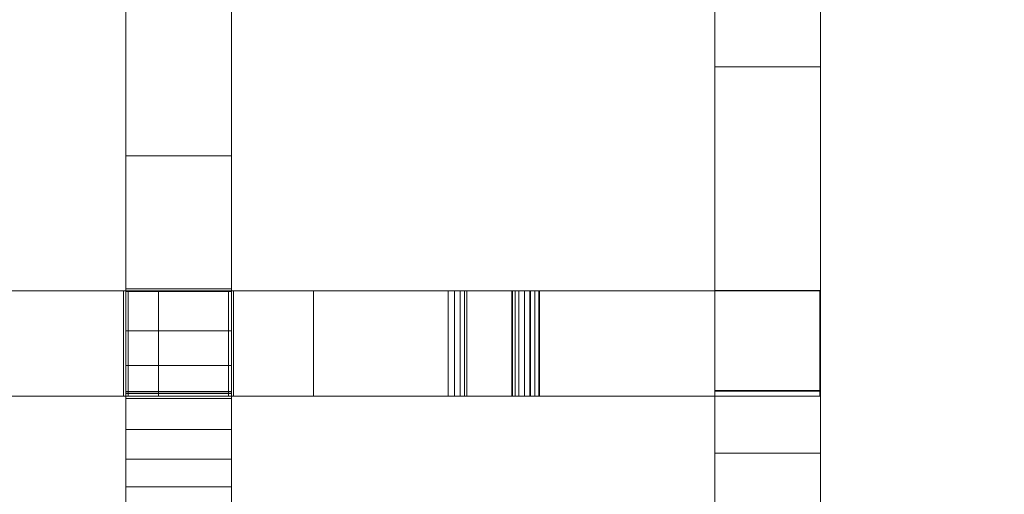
# Model space of a CAD drawing. Header units: millimetres. Extents: x -211 to 218, y -248 to 286.
# Tile 57 of 214: x 162 to 218, y -149 to -122. Entities that reach past the tile are written whole.
import ezdxf

# ---------------------------------------------------------------- set-up
doc = ezdxf.new("R2010")
doc.units = ezdxf.units.MM
doc.header["$LTSCALE"] = 25.4
doc.layers.add('None', color=7, linetype='Continuous', lineweight=9)

msp = doc.modelspace()

# ---------------------------------------------------------------- linework, layer by layer
at = {"layer": 'None', "color": 7, "linetype": 'Continuous', "lineweight": 9}
for points, invisible_edges in [([(174.176, 69.979, 16.909), (174.176, -172.261, 11.813), (174.176, -142.908, 9.221), (174.176, -137.208, 9.236)], 11), ([(174.176, -137.208, 9.236), (174.176, -107.85, 6.623), (174.176, -102.15, 6.638), (174.176, 69.979, 16.909)], 13), ([(174.176, -177.961, 11.798), (174.176, -172.261, 11.813), (174.176, 69.979, 16.909), (174.176, 63.575, 16.87)], 10), ([(174.176, -177.961, 11.798), (174.176, 63.575, 16.87), (174.176, 58.046, 16.994)], 9), ([(174.176, -177.961, 11.798), (174.176, 58.046, 16.994), (174.176, 51.231, 17.159)], 9), ([(174.176, -177.961, 11.798), (174.176, 51.231, 17.159), (174.176, 45.362, 17.298), (174.176, 40.2, 17.414)], 9), ([(174.176, 40.2, 17.414), (174.176, 35.744, 17.509), (174.176, -177.961, 11.798)], 10), ([(174.176, 35.744, 17.509), (174.176, 31.995, 17.58), (174.176, -177.961, 11.798)], 10), ([(174.176, 31.995, 17.58), (174.176, 25.615, 17.716), (174.176, -177.961, 11.798)], 10), ([(174.176, -177.961, 11.798), (174.176, 25.615, 17.716), (174.176, 17.794, 17.923)], 9), ([(174.176, 17.794, 17.923), (174.176, 8.535, 18.198), (174.176, -177.961, 11.798)], 10), ([(174.176, -177.961, 11.798), (174.176, 8.535, 18.198), (174.176, -2.166, 18.546)], 9), ([(174.176, -2.166, 18.546), (174.176, -14.306, 18.961), (174.176, -177.961, 11.798)], 10), ([(174.176, -177.961, 11.798), (174.176, -14.306, 18.961), (174.176, -27.885, 19.446)], 9), ([(174.176, -177.961, 11.798), (174.176, -27.885, 19.446), (174.176, -42.906, 20.003)], 9), ([(174.176, -177.961, 11.798), (174.176, -42.906, 20.003), (174.176, -59.364, 20.629)], 9), ([(174.176, -177.961, 11.798), (174.176, -59.364, 20.629), (174.176, -76.239, 21.277)], 9), ([(174.176, -177.961, 11.798), (174.176, -76.239, 21.277), (174.176, -91.572, 21.863), (174.176, -105.361, 22.384)], 9), ([(168.176, -107.85, 6.623), (168.176, -129.492, 23.284), (168.176, -117.608, 22.844), (168.176, -105.361, 22.384)], 9), ([(174.176, -177.961, 11.798), (174.176, -105.361, 22.384), (174.176, -117.608, 22.844)], 9), ([(168.176, -107.952, -3.826), (168.176, -116.965, -3.152), (168.176, -129.492, 23.284), (168.176, -107.85, 6.623)], 14), ([(174.176, -137.05, -1.68), (174.176, -116.965, -3.152), (174.176, -107.85, 6.623), (174.176, -137.208, 9.236)], 14), ([(201.613, -113.327, 18.087), (201.613, -121.126, 13.027), (201.613, -123.782, 17.121), (201.613, -115.983, 22.181)], 15), ([(207.613, -115.983, 22.181), (207.613, -123.782, 17.121), (207.613, -121.126, 13.027), (207.613, -113.327, 18.087)], 15), ([(201.613, -124.436, 26.432), (201.613, -118.735, 26.422), (201.613, -115.983, 22.181), (201.613, -123.782, 17.121)], 14), ([(207.613, -123.782, 17.121), (207.613, -115.983, 22.181), (207.613, -118.735, 26.422), (207.613, -124.436, 26.432)], 11), ([(201.613, -126.806, 2.526), (201.613, -118.014, 8.23), (201.613, -116.43, 5.789), (201.613, -121.728, 2.352)], 7), ([(207.613, -121.728, 2.352), (207.613, -116.43, 5.789), (207.613, -118.014, 8.23), (207.613, -126.806, 2.526)], 7), ([(168.176, -137.208, 9.236), (168.176, -129.492, 23.284), (168.176, -116.965, -3.152), (168.176, -137.05, -1.68)], 11), ([(174.176, -117.608, 22.844), (174.176, -129.492, 23.284), (174.176, -139.44, 23.645), (174.176, -177.961, 11.798)], 12), ([(201.613, -136.784, 2.869), (201.613, -121.126, 13.027), (201.613, -118.014, 8.23), (201.613, -126.806, 2.526)], 7), ([(207.613, -126.806, 2.526), (207.613, -118.014, 8.23), (207.613, -121.126, 13.027), (207.613, -136.784, 2.869)], 7), ([(201.613, -118.735, 26.422), (201.613, -124.436, 26.432), (207.613, -124.436, 26.432), (207.613, -118.735, 26.422)], 8), ([(201.613, -140.486, 6.284), (201.613, -123.782, 17.121), (201.613, -121.126, 13.027), (201.613, -136.784, 2.869)], 15), ([(207.613, -136.784, 2.869), (207.613, -121.126, 13.027), (207.613, -123.782, 17.121), (207.613, -140.486, 6.284)], 15), ([(207.613, -121.728, 2.352), (207.613, -126.806, 2.526), (201.613, -126.806, 2.526), (201.613, -121.728, 2.352)], 10), ([(201.613, -123.782, 17.121), (201.613, -129.828, 26.439), (201.613, -124.436, 26.432)], 9), ([(201.613, -123.782, 17.121), (201.613, -129.343, 14.552), (201.613, -129.213, 14.875)], 9), ([(201.613, -129.213, 14.875), (201.613, -129.14, 15.216), (201.613, -123.782, 17.121)], 10), ([(201.613, -123.782, 17.121), (201.613, -129.762, 13.997), (201.613, -129.528, 14.256)], 9), ([(201.613, -130.037, 13.783), (201.613, -123.782, 17.121), (201.613, -140.486, 6.284)], 11), ([(201.613, -123.782, 17.121), (201.613, -129.447, 16.549), (201.613, -129.662, 16.824)], 9), ([(201.613, -129.14, 15.216), (201.613, -129.128, 15.564), (201.613, -123.782, 17.121)], 10), ([(201.613, -130.037, 13.783), (201.613, -129.762, 13.997), (201.613, -123.782, 17.121)], 10), ([(201.613, -129.662, 16.824), (201.613, -129.921, 17.057), (201.613, -129.828, 26.439), (201.613, -123.782, 17.121)], 14), ([(201.613, -123.782, 17.121), (201.613, -129.176, 15.91), (201.613, -129.284, 16.241)], 9), ([(201.613, -129.528, 14.256), (201.613, -129.343, 14.552), (201.613, -123.782, 17.121)], 10), ([(201.613, -129.128, 15.564), (201.613, -129.176, 15.91), (201.613, -123.782, 17.121)], 10), ([(201.613, -129.284, 16.241), (201.613, -129.447, 16.549), (201.613, -123.782, 17.121)], 10), ([(207.613, -140.486, 6.284), (207.613, -123.782, 17.121), (207.613, -130.037, 13.783)], 11), ([(207.613, -123.782, 17.121), (207.613, -129.14, 15.216), (207.613, -129.213, 14.875)], 9), ([(207.613, -123.782, 17.121), (207.613, -129.762, 13.997), (207.613, -130.037, 13.783)], 9), ([(207.613, -123.782, 17.121), (207.613, -129.343, 14.552), (207.613, -129.528, 14.256)], 9), ([(207.613, -123.782, 17.121), (207.613, -129.128, 15.564), (207.613, -129.14, 15.216)], 9), ([(207.613, -129.528, 14.256), (207.613, -129.762, 13.997), (207.613, -123.782, 17.121)], 10), ([(207.613, -123.782, 17.121), (207.613, -129.176, 15.91), (207.613, -129.128, 15.564)], 9), ([(207.613, -123.782, 17.121), (207.613, -129.828, 26.439), (207.613, -129.921, 17.057), (207.613, -129.662, 16.824)], 11), ([(207.613, -129.213, 14.875), (207.613, -129.343, 14.552), (207.613, -123.782, 17.121)], 10), ([(207.613, -123.782, 17.121), (207.613, -129.447, 16.549), (207.613, -129.284, 16.241)], 9), ([(207.613, -129.284, 16.241), (207.613, -129.176, 15.91), (207.613, -123.782, 17.121)], 10), ([(207.613, -129.662, 16.824), (207.613, -129.447, 16.549), (207.613, -123.782, 17.121)], 10), ([(207.613, -124.436, 26.432), (207.613, -129.828, 26.439), (207.613, -123.782, 17.121)], 10), ([(207.613, -129.828, 26.439), (207.613, -124.436, 26.432), (201.613, -124.436, 26.432), (201.613, -129.828, 26.439)], 8), ([(207.613, -126.806, 2.526), (207.613, -136.784, 2.869), (201.613, -136.784, 2.869), (201.613, -126.806, 2.526)], 10), ([(107.238, -129.214, -17.345), (109.684, -128.913, -14.818), (204.337, -210.956, -421.986)], 11), ([(204.392, -210.968, -421.971), (204.337, -210.956, -421.986), (109.684, -128.913, -14.818), (109.823, -128.944, -14.78)], 10), ([(109.823, -128.944, -14.78), (112.476, -129.536, -14.044), (207.128, -211.579, -421.212), (204.392, -210.968, -421.971)], 10), ([(107.238, -132.129, -30.272), (107.238, -129.214, -17.345), (201.458, -210.835, -422.68)], 10), ([(204.337, -210.956, -421.986), (201.477, -210.836, -422.675), (107.238, -129.214, -17.345)], 10), ([(201.477, -210.836, -422.675), (201.458, -210.835, -422.68), (107.238, -129.214, -17.345)], 10), ([(115.096, -130.643, -13.212), (209.748, -212.685, -420.38), (207.128, -211.579, -421.212), (112.476, -129.536, -14.044)], 5), ([(168.176, -139.44, 23.645), (168.176, -129.492, 23.284), (168.176, -137.208, 9.236)], 10), ([(201.613, -129.128, 15.564), (207.613, -129.128, 15.564), (207.613, -129.176, 15.91), (201.613, -129.176, 15.91)], 5), ([(201.613, -129.14, 15.216), (207.613, -129.14, 15.216), (207.613, -129.128, 15.564), (201.613, -129.128, 15.564)], 5), ([(201.613, -129.213, 14.875), (207.613, -129.213, 14.875), (207.613, -129.14, 15.216), (201.613, -129.14, 15.216)], 5), ([(201.613, -129.176, 15.91), (207.613, -129.176, 15.91), (207.613, -129.284, 16.241), (201.613, -129.284, 16.241)], 5), ([(201.613, -129.343, 14.552), (207.613, -129.343, 14.552), (207.613, -129.213, 14.875), (201.613, -129.213, 14.875)], 5), ([(201.613, -129.284, 16.241), (207.613, -129.284, 16.241), (207.613, -129.447, 16.549), (201.613, -129.447, 16.549)], 5), ([(201.613, -129.528, 14.256), (207.613, -129.528, 14.256), (207.613, -129.343, 14.552), (201.613, -129.343, 14.552)], 5), ([(201.613, -129.447, 16.549), (207.613, -129.447, 16.549), (207.613, -129.662, 16.824), (201.613, -129.662, 16.824)], 5), ([(201.613, -129.762, 13.997), (207.613, -129.762, 13.997), (207.613, -129.528, 14.256), (201.613, -129.528, 14.256)], 5), ([(201.613, -129.662, 16.824), (207.613, -129.662, 16.824), (207.613, -129.921, 17.057), (201.613, -129.921, 17.057)], 5), ([(201.613, -130.037, 13.783), (207.613, -130.037, 13.783), (207.613, -129.762, 13.997), (201.613, -129.762, 13.997)], 5), ([(201.613, -129.828, 26.439), (201.613, -129.921, 17.057), (201.613, -130.216, 17.242)], 9), ([(201.613, -130.216, 17.242), (201.613, -130.54, 17.373), (201.613, -129.828, 26.439)], 10), ([(201.613, -130.54, 17.373), (201.613, -130.88, 17.446), (201.613, -129.828, 26.439)], 10), ([(201.613, -130.88, 17.446), (201.613, -131.229, 17.458), (201.613, -132.121, 26.442), (201.613, -129.828, 26.439)], 10), ([(207.613, -132.121, 26.442), (207.613, -129.828, 26.439), (201.613, -129.828, 26.439), (201.613, -132.121, 26.442)], 10), ([(201.613, -129.921, 17.057), (207.613, -129.921, 17.057), (207.613, -130.216, 17.242), (201.613, -130.216, 17.242)], 5), ([(201.613, -140.486, 6.284), (201.613, -130.344, 13.619), (201.613, -130.037, 13.783)], 9), ([(201.613, -130.344, 13.619), (207.613, -130.344, 13.619), (207.613, -130.037, 13.783), (201.613, -130.037, 13.783)], 5), ([(201.613, -130.216, 17.242), (207.613, -130.216, 17.242), (207.613, -130.54, 17.373), (201.613, -130.54, 17.373)], 5), ([(207.613, -129.828, 26.439), (207.613, -130.54, 17.373), (207.613, -130.216, 17.242)], 9), ([(207.613, -129.828, 26.439), (207.613, -130.88, 17.446), (207.613, -130.54, 17.373)], 9), ([(207.613, -130.216, 17.242), (207.613, -129.921, 17.057), (207.613, -129.828, 26.439)], 10), ([(207.613, -131.229, 17.458), (207.613, -130.88, 17.446), (207.613, -129.828, 26.439), (207.613, -132.121, 26.442)], 10), ([(207.613, -130.037, 13.783), (207.613, -130.344, 13.619), (207.613, -140.486, 6.284)], 10), ([(209.952, -212.819, -420.306), (209.748, -212.685, -420.38), (115.096, -130.643, -13.212), (115.352, -130.812, -13.118)], 10), ([(201.613, -140.486, 6.284), (201.613, -137.139, 10.367), (201.613, -130.344, 13.619)], 11), ([(201.613, -130.676, 13.512), (201.613, -130.344, 13.619), (201.613, -137.139, 10.367)], 10), ([(201.613, -130.676, 13.512), (207.613, -130.676, 13.512), (207.613, -130.344, 13.619), (201.613, -130.344, 13.619)], 5), ([(201.613, -130.54, 17.373), (207.613, -130.54, 17.373), (207.613, -130.88, 17.446), (201.613, -130.88, 17.446)], 5), ([(201.613, -131.021, 13.463), (201.613, -130.676, 13.512), (201.613, -137.139, 10.367)], 10), ([(201.613, -131.021, 13.463), (207.613, -131.021, 13.463), (207.613, -130.676, 13.512), (201.613, -130.676, 13.512)], 5), ([(207.613, -140.486, 6.284), (207.613, -130.344, 13.619), (207.613, -130.676, 13.512)], 9), ([(207.613, -130.676, 13.512), (207.613, -131.021, 13.463), (207.613, -140.486, 6.284)], 10), ([(211.158, -213.612, -419.865), (209.952, -212.819, -420.306), (115.352, -130.812, -13.118), (115.975, -131.221, -12.891)], 10), ([(115.975, -131.221, -12.891), (117.464, -132.2, -12.347), (212.117, -214.242, -419.515), (211.158, -213.612, -419.865)], 10), ([(201.613, -130.88, 17.446), (207.613, -130.88, 17.446), (207.613, -131.229, 17.458), (201.613, -131.229, 17.458)], 5), ([(201.613, -137.139, 10.367), (201.613, -131.37, 13.476), (201.613, -131.021, 13.463)], 9), ([(201.613, -131.37, 13.476), (207.613, -131.37, 13.476), (207.613, -131.021, 13.463), (201.613, -131.021, 13.463)], 5), ([(201.613, -132.121, 26.442), (201.613, -131.229, 17.458), (201.613, -131.574, 17.41)], 9), ([(201.613, -131.229, 17.458), (207.613, -131.229, 17.458), (207.613, -131.574, 17.41), (201.613, -131.574, 17.41)], 5), ([(207.613, -137.139, 10.367), (207.613, -131.021, 13.463), (207.613, -131.37, 13.476)], 9), ([(207.613, -140.486, 6.284), (207.613, -131.021, 13.463), (207.613, -137.139, 10.367)], 11), ([(207.613, -132.121, 26.442), (207.613, -131.574, 17.41), (207.613, -131.229, 17.458)], 9), ([(201.613, -131.711, 13.548), (201.613, -131.37, 13.476), (201.613, -137.139, 10.367)], 10), ([(201.613, -131.711, 13.548), (207.613, -131.711, 13.548), (207.613, -131.37, 13.476), (201.613, -131.37, 13.476)], 5), ([(201.613, -131.574, 17.41), (201.613, -131.906, 17.302), (201.613, -132.121, 26.442)], 10), ([(201.613, -131.574, 17.41), (207.613, -131.574, 17.41), (207.613, -131.906, 17.302), (201.613, -131.906, 17.302)], 5), ([(201.613, -137.139, 10.367), (201.613, -132.034, 13.679), (201.613, -131.711, 13.548)], 9), ([(201.613, -132.034, 13.679), (207.613, -132.034, 13.679), (207.613, -131.711, 13.548), (201.613, -131.711, 13.548)], 5), ([(201.613, -137.161, 20.369), (201.613, -132.121, 26.442), (201.613, -131.906, 17.302), (201.613, -132.214, 17.138)], 11), ([(201.613, -131.906, 17.302), (207.613, -131.906, 17.302), (207.613, -132.214, 17.138), (201.613, -132.214, 17.138)], 5), ([(207.613, -137.139, 10.367), (207.613, -131.37, 13.476), (207.613, -131.711, 13.548)], 9), ([(207.613, -132.121, 26.442), (207.613, -131.906, 17.302), (207.613, -131.574, 17.41)], 9), ([(207.613, -131.711, 13.548), (207.613, -132.034, 13.679), (207.613, -137.139, 10.367)], 10), ([(207.613, -132.214, 17.138), (207.613, -131.906, 17.302), (207.613, -132.121, 26.442), (207.613, -137.161, 20.369)], 14), ([(107.238, -132.129, -30.272), (201.126, -210.88, -422.748), (198.606, -211.218, -423.266)], 9), ([(201.458, -210.835, -422.68), (201.126, -210.88, -422.748), (107.238, -132.129, -30.272)], 10), ([(198.606, -211.218, -423.266), (198.58, -211.221, -423.271), (107.238, -132.129, -30.272)], 10), ([(107.238, -133.046, -34.339), (107.238, -132.129, -30.272), (198.58, -211.221, -423.271)], 10), ([(212.384, -214.498, -419.402), (212.117, -214.242, -419.515), (117.464, -132.2, -12.347), (117.769, -132.492, -12.217)], 10), ([(201.613, -132.329, 13.864), (201.613, -132.034, 13.679), (201.613, -137.139, 10.367)], 10), ([(201.613, -132.329, 13.864), (207.613, -132.329, 13.864), (207.613, -132.034, 13.679), (201.613, -132.034, 13.679)], 5), ([(201.613, -134.611, 26.445), (201.613, -132.121, 26.442), (201.613, -141.495, 20.36), (201.613, -142.861, 20.357)], 10), ([(201.613, -137.161, 20.369), (201.613, -141.495, 20.36), (201.613, -132.121, 26.442)], 10), ([(207.613, -134.611, 26.445), (207.613, -132.121, 26.442), (201.613, -132.121, 26.442), (201.613, -134.611, 26.445)], 10), ([(201.613, -132.214, 17.138), (201.613, -132.488, 16.924), (201.613, -137.161, 20.369)], 10), ([(201.613, -132.214, 17.138), (207.613, -132.214, 17.138), (207.613, -132.488, 16.924), (201.613, -132.488, 16.924)], 5), ([(201.613, -137.139, 10.367), (201.613, -132.588, 14.097), (201.613, -132.329, 13.864)], 9), ([(201.613, -132.588, 14.097), (207.613, -132.588, 14.097), (207.613, -132.329, 13.864), (201.613, -132.329, 13.864)], 5), ([(207.613, -137.139, 10.367), (207.613, -132.034, 13.679), (207.613, -132.329, 13.864)], 9), ([(207.613, -132.121, 26.442), (207.613, -141.495, 20.36), (207.613, -137.161, 20.369)], 9), ([(207.613, -142.861, 20.357), (207.613, -141.495, 20.36), (207.613, -132.121, 26.442), (207.613, -134.611, 26.445)], 10), ([(207.613, -137.161, 20.369), (207.613, -132.488, 16.924), (207.613, -132.214, 17.138)], 9), ([(207.613, -132.329, 13.864), (207.613, -132.588, 14.097), (207.613, -137.139, 10.367)], 10), ([(117.769, -132.492, -12.217), (119.51, -134.159, -11.477), (214.162, -216.202, -418.645), (212.384, -214.498, -419.402)], 10), ([(201.613, -137.161, 20.369), (201.613, -132.488, 16.924), (201.613, -132.722, 16.665)], 9), ([(201.613, -132.488, 16.924), (207.613, -132.488, 16.924), (207.613, -132.722, 16.665), (201.613, -132.722, 16.665)], 5), ([(201.613, -137.139, 10.367), (201.613, -132.803, 14.372), (201.613, -132.588, 14.097)], 9), ([(201.613, -132.803, 14.372), (207.613, -132.803, 14.372), (207.613, -132.588, 14.097), (201.613, -132.588, 14.097)], 5), ([(201.613, -132.722, 16.665), (201.613, -132.907, 16.369), (201.613, -137.161, 20.369)], 10), ([(201.613, -132.722, 16.665), (207.613, -132.722, 16.665), (207.613, -132.907, 16.369), (201.613, -132.907, 16.369)], 5), ([(201.613, -132.966, 14.68), (201.613, -132.803, 14.372), (201.613, -137.139, 10.367)], 10), ([(201.613, -132.966, 14.68), (207.613, -132.966, 14.68), (207.613, -132.803, 14.372), (201.613, -132.803, 14.372)], 5), ([(201.613, -137.161, 20.369), (201.613, -132.907, 16.369), (201.613, -133.037, 16.046)], 9), ([(201.613, -132.907, 16.369), (207.613, -132.907, 16.369), (207.613, -133.037, 16.046), (201.613, -133.037, 16.046)], 5), ([(201.613, -137.139, 10.367), (201.613, -133.074, 15.012), (201.613, -132.966, 14.68)], 9), ([(201.613, -133.074, 15.012), (207.613, -133.074, 15.012), (207.613, -132.966, 14.68), (201.613, -132.966, 14.68)], 5), ([(207.613, -132.722, 16.665), (207.613, -132.488, 16.924), (207.613, -137.161, 20.369)], 10), ([(207.613, -132.588, 14.097), (207.613, -132.803, 14.372), (207.613, -137.139, 10.367)], 10), ([(207.613, -137.161, 20.369), (207.613, -132.907, 16.369), (207.613, -132.722, 16.665)], 9), ([(207.613, -137.139, 10.367), (207.613, -132.803, 14.372), (207.613, -132.966, 14.68)], 9), ([(207.613, -133.037, 16.046), (207.613, -132.907, 16.369), (207.613, -137.161, 20.369)], 10), ([(207.613, -132.966, 14.68), (207.613, -133.074, 15.012), (207.613, -137.139, 10.367)], 10), ([(195.79, -212.102, -423.742), (105.24, -133.615, -34.219), (107.238, -133.046, -34.339)], 9), ([(107.238, -133.046, -34.339), (198.58, -211.221, -423.271), (195.79, -212.102, -423.742)], 9), ([(201.613, -137.161, 20.369), (201.613, -133.037, 16.046), (201.613, -133.11, 15.705)], 9), ([(201.613, -133.037, 16.046), (207.613, -133.037, 16.046), (207.613, -133.11, 15.705), (201.613, -133.11, 15.705)], 5), ([(201.613, -137.139, 10.367), (201.613, -133.122, 15.357), (201.613, -133.074, 15.012)], 9), ([(201.613, -133.122, 15.357), (207.613, -133.122, 15.357), (207.613, -133.074, 15.012), (201.613, -133.074, 15.012)], 5), ([(201.613, -133.11, 15.705), (201.613, -133.122, 15.357), (201.613, -137.139, 10.367), (201.613, -137.161, 20.369)], 10), ([(201.613, -133.11, 15.705), (207.613, -133.11, 15.705), (207.613, -133.122, 15.357), (201.613, -133.122, 15.357)], 5), ([(207.613, -133.11, 15.705), (207.613, -133.037, 16.046), (207.613, -137.161, 20.369)], 10), ([(207.613, -133.074, 15.012), (207.613, -133.122, 15.357), (207.613, -137.139, 10.367)], 10), ([(207.613, -137.161, 20.369), (207.613, -137.139, 10.367), (207.613, -133.122, 15.357), (207.613, -133.11, 15.705)], 10), ([(148.815, -173.104, -227.417), (122.153, -149.994, -112.722), (105.24, -133.615, -34.219), (195.79, -212.102, -423.742)], 14), ([(214.454, -216.607, -418.496), (214.162, -216.202, -418.645), (119.51, -134.159, -11.477), (119.826, -134.598, -11.315)], 10), ([(119.826, -134.598, -11.315), (121.169, -136.462, -10.627), (215.822, -218.505, -417.795), (214.454, -216.607, -418.496)], 10), ([(201.613, -142.861, 20.357), (201.613, -147.951, 17.79), (201.613, -134.611, 26.445)], 11), ([(201.613, -134.611, 26.445), (201.613, -147.951, 17.79), (201.613, -151.626, 23.455), (201.613, -146.994, 26.46)], 7), ([(207.613, -146.994, 26.46), (207.613, -134.611, 26.445), (201.613, -134.611, 26.445), (201.613, -146.994, 26.46)], 10), ([(207.613, -134.611, 26.445), (207.613, -147.951, 17.79), (207.613, -142.861, 20.357)], 11), ([(207.613, -146.994, 26.46), (207.613, -151.626, 23.455), (207.613, -147.951, 17.79), (207.613, -134.611, 26.445)], 7), ([(93.313, -136.523, -17.091), (94.115, -135.332, -17.144), (188.768, -217.374, -424.312), (187.414, -219.383, -424.222)], 10), ([(188.768, -217.374, -424.312), (94.115, -135.332, -17.144), (118.077, -152.876, -113.089), (144.74, -175.987, -227.784)], 11), ([(187.414, -219.383, -424.222), (187.113, -219.83, -424.202), (92.461, -137.788, -17.034), (93.313, -136.523, -17.091)], 10), ([(216.086, -219.061, -417.622), (215.822, -218.505, -417.795), (121.169, -136.462, -10.627), (121.446, -137.045, -10.445)], 10), ([(201.613, -136.784, 2.869), (201.613, -138.304, 2.921), (201.613, -140.486, 6.284)], 10), ([(207.613, -136.784, 2.869), (207.613, -138.304, 2.921), (201.613, -138.304, 2.921), (201.613, -136.784, 2.869)], 10), ([(207.613, -140.486, 6.284), (207.613, -138.304, 2.921), (207.613, -136.784, 2.869)], 9), ([(217.046, -221.081, -416.992), (216.086, -219.061, -417.622), (121.446, -137.045, -10.445), (121.859, -137.914, -10.174)], 10), ([(168.04, -137.161, 23.578), (168.307, -137.161, 9.299), (150.494, -137.161, -3.618), (140.574, -137.161, 5.267)], 15), ([(140.574, -137.161, 5.267), (140.857, -137.161, 21.668), (168.04, -137.161, 23.578)], 9), ([(170.036, -137.161, -1.328), (160.191, -137.161, -2.512), (150.494, -137.161, -3.618), (168.307, -137.161, 9.299)], 12), ([(168.04, -137.161, 23.578), (168.307, -137.161, 23.599), (168.307, -137.161, 9.299)], 8), ([(168.176, -137.05, -1.68), (168.176, -137.18, -1.671), (168.176, -137.208, 9.236)], 8), ([(168.176, -137.208, 9.236), (168.176, -142.908, 9.221), (168.176, -141.407, 23.716), (168.176, -139.44, 23.645)], 10), ([(168.307, -137.161, 9.299), (174.007, -137.161, 9.299), (178.828, -137.161, -0.216), (170.036, -137.161, -1.328)], 10), ([(174.007, -137.161, 9.299), (187.415, -137.161, 1.311), (187.162, -137.161, 1.074), (186.842, -137.161, 0.897)], 9), ([(174.007, -137.161, 9.299), (187.533, -137.161, 1.478), (187.415, -137.161, 1.311)], 9), ([(174.007, -137.161, 9.299), (174.007, -137.161, 24.045), (191.145, -137.161, 7.178), (187.533, -137.161, 1.478)], 10), ([(191.145, -137.161, 7.178), (174.007, -137.161, 24.045), (174.285, -137.161, 24.067)], 9), ([(186.842, -137.161, 0.897), (186.48, -137.161, 0.799), (174.007, -137.161, 9.299)], 10), ([(174.007, -137.161, 9.299), (186.48, -137.161, 0.799), (178.828, -137.161, -0.216)], 9), ([(174.176, -137.208, 9.236), (174.176, -137.18, -1.671), (174.176, -137.05, -1.68)], 8), ([(174.285, -137.161, 24.067), (201.613, -137.161, 26.48), (201.613, -137.161, 20.369), (191.145, -137.161, 7.178)], 12), ([(191.119, -137.161, 1.438), (190.288, -137.161, 1.848), (190.136, -137.161, 2.139), (190.093, -137.161, 2.433)], 9), ([(190.093, -137.161, 2.433), (190.141, -137.161, 2.743), (191.119, -137.161, 1.438)], 10), ([(190.141, -137.161, 2.743), (191.623, -137.161, 6.982), (191.119, -137.161, 1.438)], 10), ([(191.119, -137.161, 1.438), (190.806, -137.161, 1.478), (190.495, -137.161, 1.631), (190.288, -137.161, 1.848)], 8), ([(191.623, -137.161, 6.982), (191.133, -137.161, 1.438), (191.119, -137.161, 1.438)], 9), ([(191.623, -137.161, 6.982), (191.647, -137.161, 7.022), (201.613, -137.161, 2.882), (191.133, -137.161, 1.438)], 10), ([(191.395, -137.161, 7.37), (191.145, -137.161, 7.178), (201.613, -137.161, 20.369)], 10), ([(191.634, -137.161, 7.229), (191.395, -137.161, 7.37), (201.613, -137.161, 20.369)], 10), ([(191.66, -137.161, 7.155), (191.634, -137.161, 7.229), (201.613, -137.161, 20.369), (201.613, -137.161, 10.403)], 14), ([(201.613, -137.161, 10.403), (201.613, -137.161, 2.882), (191.647, -137.161, 7.022), (191.66, -137.161, 7.155)], 10), ([(201.613, -140.486, 6.284), (201.613, -142.839, 10.355), (201.613, -137.139, 10.367)], 9), ([(201.613, -137.161, 20.369), (207.571, -137.161, 20.369), (207.571, -137.161, 10.403), (201.613, -137.161, 10.403)], 8), ([(201.613, -141.495, 20.36), (201.613, -137.161, 20.369), (207.613, -137.161, 20.369), (207.613, -141.495, 20.36)], 8), ([(207.613, -137.139, 10.367), (207.613, -142.839, 10.355), (207.613, -140.486, 6.284)], 10), ([(91.972, -138.867, -16.93), (92.461, -137.788, -17.034), (187.113, -219.83, -424.202), (186.162, -221.929, -424)], 10), ([(121.859, -137.914, -10.174), (122.394, -139.039, -9.823), (217.046, -221.081, -416.992)], 10), ([(201.613, -145.299, 3.161), (201.613, -140.486, 6.284), (201.613, -138.304, 2.921)], 3), ([(207.613, -138.304, 2.921), (207.613, -145.299, 3.161), (201.613, -145.299, 3.161), (201.613, -138.304, 2.921)], 10), ([(207.613, -138.304, 2.921), (207.613, -140.486, 6.284), (207.613, -145.299, 3.161)], 3), ([(186.162, -221.929, -424), (185.895, -222.519, -423.943), (91.243, -140.477, -16.775), (91.972, -138.867, -16.93)], 10), ([(122.394, -139.039, -9.823), (122.583, -139.737, -9.639), (217.231, -221.761, -416.812), (217.071, -221.174, -416.967)], 10), ([(217.071, -221.174, -416.967), (217.046, -221.081, -416.992), (122.394, -139.039, -9.823)], 10), ([(122.583, -139.737, -9.639), (123.145, -141.81, -9.09), (217.797, -223.852, -416.259), (217.231, -221.761, -416.812)], 10), ([(174.176, -139.44, 23.645), (174.176, -141.407, 23.716), (174.176, -177.961, 11.798)], 10), ([(91.001, -141.399, -16.645), (91.243, -140.477, -16.775), (185.895, -222.519, -423.943)], 10), ([(201.613, -147.212, 16.651), (201.613, -140.486, 6.284), (201.613, -147.13, 15.859), (201.613, -147.237, 16.19)], 11), ([(201.613, -140.486, 6.284), (201.613, -147.166, 14.824), (201.613, -147.094, 15.165)], 9), ([(201.613, -140.486, 6.284), (201.613, -147.482, 14.205), (201.613, -147.297, 14.501)], 9), ([(201.613, -140.486, 6.284), (201.613, -147.99, 13.732), (201.613, -147.715, 13.946)], 9), ([(201.613, -140.486, 6.284), (201.613, -147.081, 15.513), (201.613, -147.13, 15.859)], 9), ([(201.613, -147.297, 14.501), (201.613, -147.166, 14.824), (201.613, -140.486, 6.284)], 10), ([(201.613, -148.298, 13.568), (201.613, -147.99, 13.732), (201.613, -140.486, 6.284), (201.613, -145.299, 3.161)], 14), ([(201.613, -147.094, 15.165), (201.613, -147.081, 15.513), (201.613, -140.486, 6.284)], 10), ([(201.613, -147.715, 13.946), (201.613, -147.482, 14.205), (201.613, -140.486, 6.284)], 10), ([(201.613, -142.839, 10.355), (201.613, -140.486, 6.284), (201.613, -147.212, 16.651)], 11), ([(207.613, -145.299, 3.161), (207.613, -140.486, 6.284), (207.613, -147.99, 13.732), (207.613, -148.298, 13.568)], 11), ([(207.613, -140.486, 6.284), (207.613, -147.482, 14.205), (207.613, -147.715, 13.946)], 9), ([(207.613, -140.486, 6.284), (207.613, -147.166, 14.824), (207.613, -147.297, 14.501)], 9), ([(207.613, -140.486, 6.284), (207.613, -147.081, 15.513), (207.613, -147.094, 15.165)], 9), ([(207.613, -147.715, 13.946), (207.613, -147.99, 13.732), (207.613, -140.486, 6.284)], 10), ([(207.613, -147.094, 15.165), (207.613, -147.166, 14.824), (207.613, -140.486, 6.284)], 10), ([(207.613, -147.237, 16.19), (207.613, -147.13, 15.859), (207.613, -140.486, 6.284), (207.613, -147.212, 16.651)], 14), ([(207.613, -147.13, 15.859), (207.613, -147.081, 15.513), (207.613, -140.486, 6.284)], 10), ([(207.613, -147.297, 14.501), (207.613, -147.482, 14.205), (207.613, -140.486, 6.284)], 10), ([(207.613, -147.212, 16.651), (207.613, -140.486, 6.284), (207.613, -142.839, 10.355)], 11), ([(90.498, -143.317, -16.376), (91.001, -141.399, -16.645), (185.895, -222.519, -423.943), (185.335, -224.657, -423.643)], 10), ([(168.176, -142.908, 9.221), (168.176, -143.277, 23.782), (168.176, -141.407, 23.716)], 9), ([(174.176, -141.407, 23.716), (174.176, -143.277, 23.782), (174.176, -177.961, 11.798)], 10), ([(217.864, -224.606, -416.091), (217.797, -223.852, -416.259), (123.145, -141.81, -9.09), (123.212, -142.57, -8.922)], 10), ([(207.613, -141.495, 20.36), (207.613, -142.861, 20.357), (201.613, -142.861, 20.357), (201.613, -141.495, 20.36)], 8), ([(123.212, -142.57, -8.922), (123.4, -144.692, -8.45), (218.052, -226.734, -415.619), (217.864, -224.606, -416.091)], 10), ([(168.176, -142.908, 9.221), (168.176, -142.881, -1.253), (168.176, -143.01, -1.243)], 8), ([(168.176, -172.104, 0.887), (168.176, -172.261, 11.813), (168.176, -151.162, 24.055), (168.176, -142.908, 9.221)], 15), ([(168.176, -142.908, 9.221), (168.176, -148.301, 23.956), (168.176, -146.724, 23.903)], 9), ([(168.176, -142.908, 9.221), (168.176, -143.01, -1.243), (168.176, -172.104, 0.887)], 9), ([(168.176, -146.724, 23.903), (168.176, -145.049, 23.845), (168.176, -143.277, 23.782), (168.176, -142.908, 9.221)], 12), ([(168.176, -142.908, 9.221), (168.176, -151.162, 24.055), (168.176, -149.78, 24.008), (168.176, -148.301, 23.956)], 9), ([(174.176, -143.01, -1.243), (174.176, -142.881, -1.253), (174.176, -142.908, 9.221)], 8), ([(174.176, -172.104, 0.887), (174.176, -143.01, -1.243), (174.176, -142.908, 9.221), (174.176, -172.261, 11.813)], 14), ([(201.613, -147.212, 16.651), (201.613, -142.859, 19.475), (201.613, -142.839, 10.355)], 9), ([(207.613, -142.859, 19.475), (207.613, -142.839, 10.355), (201.613, -142.839, 10.355), (201.613, -142.859, 19.475)], 8), ([(201.613, -142.861, 20.357), (201.613, -142.859, 19.475), (201.613, -147.212, 16.651), (201.613, -147.951, 17.79)], 14), ([(201.613, -142.859, 19.475), (201.613, -142.861, 20.357), (207.613, -142.861, 20.357), (207.613, -142.859, 19.475)], 8), ([(207.613, -142.839, 10.355), (207.613, -142.859, 19.475), (207.613, -147.212, 16.651)], 10), ([(207.613, -147.951, 17.79), (207.613, -147.212, 16.651), (207.613, -142.859, 19.475), (207.613, -142.861, 20.357)], 11), ([(90.434, -144.07, -16.239), (90.498, -143.317, -16.376), (185.151, -225.359, -423.544)], 10), ([(185.335, -224.657, -423.643), (185.151, -225.359, -423.544), (90.498, -143.317, -16.376)], 10), ([(168.04, -143.161, 23.578), (140.857, -143.161, 21.668), (140.574, -143.161, 5.267)], 10), ([(140.574, -143.161, 5.267), (150.494, -143.161, -3.618), (168.307, -143.161, 9.299), (168.04, -143.161, 23.578)], 15), ([(168.307, -143.161, 9.299), (150.494, -143.161, -3.618), (160.191, -143.161, -2.512), (170.036, -143.161, -1.328)], 9), ([(168.307, -143.161, 9.299), (168.307, -143.161, 23.599), (168.04, -143.161, 23.578)], 8), ([(170.036, -143.161, -1.328), (178.828, -143.161, -0.216), (174.007, -143.161, 9.299), (168.307, -143.161, 9.299)], 10), ([(174.007, -143.161, 9.299), (186.48, -143.161, 0.799), (186.842, -143.161, 0.897)], 9), ([(186.842, -143.161, 0.897), (187.162, -143.161, 1.074), (187.415, -143.161, 1.311), (174.007, -143.161, 9.299)], 12), ([(187.415, -143.161, 1.311), (187.533, -143.161, 1.478), (174.007, -143.161, 9.299)], 10), ([(187.533, -143.161, 1.478), (191.145, -143.161, 7.178), (174.007, -143.161, 24.045), (174.007, -143.161, 9.299)], 10), ([(178.828, -143.161, -0.216), (186.48, -143.161, 0.799), (174.007, -143.161, 9.299)], 10), ([(191.145, -143.161, 7.178), (191.395, -143.161, 7.37), (174.285, -143.161, 24.067), (174.007, -143.161, 24.045)], 10), ([(174.176, -177.961, 11.798), (174.176, -143.277, 23.782), (174.176, -145.049, 23.845), (174.176, -146.724, 23.903)], 9), ([(201.613, -143.161, 10.403), (174.285, -143.161, 24.067), (191.395, -143.161, 7.37), (191.634, -143.161, 7.229)], 11), ([(174.285, -143.161, 24.067), (201.613, -143.161, 10.403), (201.613, -143.161, 20.369)], 11), ([(201.613, -143.161, 20.369), (201.613, -143.161, 26.48), (174.285, -143.161, 24.067)], 8), ([(191.119, -143.161, 1.438), (190.141, -143.161, 2.743), (190.093, -143.161, 2.433)], 9), ([(190.093, -143.161, 2.433), (190.136, -143.161, 2.139), (190.288, -143.161, 1.848), (191.119, -143.161, 1.438)], 12), ([(191.119, -143.161, 1.438), (191.623, -143.161, 6.982), (190.141, -143.161, 2.743)], 9), ([(190.288, -143.161, 1.848), (190.495, -143.161, 1.631), (190.806, -143.161, 1.478), (191.119, -143.161, 1.438)], 8), ([(191.119, -143.161, 1.438), (191.133, -143.161, 1.438), (191.623, -143.161, 6.982)], 10), ([(191.133, -143.161, 1.438), (201.613, -143.161, 2.882), (191.647, -143.161, 7.022), (191.623, -143.161, 6.982)], 10), ([(201.613, -143.161, 10.403), (191.634, -143.161, 7.229), (191.66, -143.161, 7.155)], 9), ([(191.66, -143.161, 7.155), (191.647, -143.161, 7.022), (201.613, -143.161, 2.882), (201.613, -143.161, 10.403)], 10), ([(201.613, -143.161, 10.403), (207.571, -143.161, 10.403), (207.571, -143.161, 20.369), (201.613, -143.161, 20.369)], 8), ([(90.25, -146.222, -15.848), (90.434, -144.07, -16.239), (185.151, -225.359, -423.544), (184.967, -227.504, -423.155)], 10), ([(217.987, -227.495, -415.48), (218.052, -226.734, -415.619), (123.4, -144.692, -8.45), (123.335, -145.449, -8.313)], 10), ([(201.613, -145.299, 3.161), (201.613, -146.397, 3.199), (201.613, -148.629, 13.461), (201.613, -148.298, 13.568)], 10), ([(207.613, -145.299, 3.161), (207.613, -146.397, 3.199), (201.613, -146.397, 3.199), (201.613, -145.299, 3.161)], 8), ([(207.613, -148.298, 13.568), (207.613, -148.629, 13.461), (207.613, -146.397, 3.199), (207.613, -145.299, 3.161)], 10), ([(123.335, -145.449, -8.313), (123.151, -147.597, -7.923), (217.804, -229.64, -415.091), (217.987, -227.495, -415.48)], 10), ([(184.967, -227.504, -423.155), (184.902, -228.265, -423.016), (90.25, -146.222, -15.848)], 10), ([(90.302, -146.818, -15.716), (90.25, -146.222, -15.848), (184.902, -228.265, -423.016)], 10), ([(201.613, -148.975, 13.412), (201.613, -148.629, 13.461), (201.613, -146.397, 3.199), (201.613, -149.624, 3.298)], 10), ([(201.613, -149.624, 3.298), (201.613, -146.397, 3.199), (207.613, -146.397, 3.199), (207.613, -149.624, 3.298)], 8), ([(207.613, -149.624, 3.298), (207.613, -146.397, 3.199), (207.613, -148.629, 13.461), (207.613, -148.975, 13.412)], 10), ([(90.505, -149.105, -15.208), (90.302, -146.818, -15.716), (184.902, -228.265, -423.016), (185.009, -229.473, -422.748)], 10), ([(174.176, -146.724, 23.903), (174.176, -148.301, 23.956), (174.176, -177.961, 11.798)], 10), ([(201.613, -146.994, 26.46), (201.613, -151.626, 23.455), (201.613, -153.57, 26.451), (201.613, -150.273, 26.464)], 3), ([(201.613, -146.994, 26.46), (201.613, -150.273, 26.464), (207.613, -150.273, 26.464), (207.613, -146.994, 26.46)], 8), ([(207.613, -153.57, 26.451), (207.613, -151.626, 23.455), (207.613, -146.994, 26.46), (207.613, -150.273, 26.464)], 3), ([(201.613, -147.081, 15.513), (207.613, -147.081, 15.513), (207.613, -147.13, 15.859), (201.613, -147.13, 15.859)], 5), ([(201.613, -147.094, 15.165), (207.613, -147.094, 15.165), (207.613, -147.081, 15.513), (201.613, -147.081, 15.513)], 5), ([(201.613, -147.166, 14.824), (207.613, -147.166, 14.824), (207.613, -147.094, 15.165), (201.613, -147.094, 15.165)], 5), ([(201.613, -147.13, 15.859), (207.613, -147.13, 15.859), (207.613, -147.237, 16.19), (201.613, -147.237, 16.19)], 5), ([(201.613, -147.297, 14.501), (207.613, -147.297, 14.501), (207.613, -147.166, 14.824), (201.613, -147.166, 14.824)], 5), ([(201.613, -147.951, 17.79), (201.613, -147.212, 16.651), (201.613, -147.615, 16.773), (201.613, -147.874, 17.006)], 11), ([(201.613, -147.212, 16.651), (201.613, -147.416, 16.518), (201.613, -147.615, 16.773)], 9), ([(201.613, -147.212, 16.651), (201.613, -147.237, 16.19), (201.613, -147.401, 16.498)], 9), ([(201.613, -147.401, 16.498), (201.613, -147.416, 16.518), (201.613, -147.212, 16.651)], 10), ([(201.613, -147.237, 16.19), (207.613, -147.237, 16.19), (207.613, -147.401, 16.498), (201.613, -147.401, 16.498)], 5), ([(201.613, -147.482, 14.205), (207.613, -147.482, 14.205), (207.613, -147.297, 14.501), (201.613, -147.297, 14.501)], 5), ([(201.613, -147.416, 16.518), (201.613, -147.401, 16.498), (207.613, -147.401, 16.498), (207.613, -147.416, 16.518)], 10), ([(207.613, -147.416, 16.518), (207.613, -147.615, 16.773), (201.613, -147.615, 16.773), (201.613, -147.416, 16.518)], 10), ([(201.613, -147.715, 13.946), (207.613, -147.715, 13.946), (207.613, -147.482, 14.205), (201.613, -147.482, 14.205)], 5), ([(207.613, -147.874, 17.006), (207.613, -147.615, 16.773), (207.613, -147.212, 16.651), (207.613, -147.951, 17.79)], 14), ([(207.613, -147.212, 16.651), (207.613, -147.416, 16.518), (207.613, -147.401, 16.498)], 9), ([(207.613, -147.401, 16.498), (207.613, -147.237, 16.19), (207.613, -147.212, 16.651)], 10), ([(207.613, -147.615, 16.773), (207.613, -147.416, 16.518), (207.613, -147.212, 16.651)], 10), ([(217.62, -230.342, -414.992), (217.804, -229.64, -415.091), (123.151, -147.597, -7.923), (122.971, -148.285, -7.826)], 10), ([(201.613, -147.615, 16.773), (207.613, -147.615, 16.773), (207.613, -147.874, 17.006), (201.613, -147.874, 17.006)], 5), ([(201.613, -147.99, 13.732), (207.613, -147.99, 13.732), (207.613, -147.715, 13.946), (201.613, -147.715, 13.946)], 5), ([(201.613, -147.874, 17.006), (201.613, -148.17, 17.191), (201.613, -147.951, 17.79)], 10), ([(201.613, -147.874, 17.006), (207.613, -147.874, 17.006), (207.613, -148.17, 17.191), (201.613, -148.17, 17.191)], 5), ([(201.613, -148.17, 17.191), (201.613, -148.493, 17.322), (201.613, -147.951, 17.79)], 10), ([(201.613, -151.626, 23.455), (201.613, -147.951, 17.79), (201.613, -148.628, 17.351), (201.613, -148.834, 17.395)], 11), ([(201.613, -148.493, 17.322), (201.613, -148.628, 17.351), (201.613, -147.951, 17.79)], 10), ([(201.613, -148.298, 13.568), (207.613, -148.298, 13.568), (207.613, -147.99, 13.732), (201.613, -147.99, 13.732)], 5), ([(207.613, -147.951, 17.79), (207.613, -148.17, 17.191), (207.613, -147.874, 17.006)], 9), ([(207.613, -147.951, 17.79), (207.613, -148.493, 17.322), (207.613, -148.17, 17.191)], 9), ([(207.613, -147.951, 17.79), (207.613, -148.628, 17.351), (207.613, -148.493, 17.322)], 9), ([(207.613, -148.834, 17.395), (207.613, -148.628, 17.351), (207.613, -147.951, 17.79), (207.613, -151.626, 23.455)], 14), ([(122.971, -148.285, -7.826), (122.407, -150.438, -7.524), (217.059, -232.48, -414.692), (217.62, -230.342, -414.992)], 10), ([(174.176, -177.961, 11.798), (174.176, -148.301, 23.956), (174.176, -149.78, 24.008)], 9), ([(201.613, -148.17, 17.191), (207.613, -148.17, 17.191), (207.613, -148.493, 17.322), (201.613, -148.493, 17.322)], 5), ([(201.613, -148.629, 13.461), (207.613, -148.629, 13.461), (207.613, -148.298, 13.568), (201.613, -148.298, 13.568)], 5), ([(201.613, -148.628, 17.351), (201.613, -148.493, 17.322), (207.613, -148.493, 17.322), (207.613, -148.628, 17.351)], 10), ([(207.613, -148.628, 17.351), (207.613, -148.834, 17.395), (201.613, -148.834, 17.395), (201.613, -148.628, 17.351)], 10), ([(201.613, -148.975, 13.412), (207.613, -148.975, 13.412), (207.613, -148.629, 13.461), (201.613, -148.629, 13.461)], 5)]:
    msp.add_3dface(points, dxfattribs=dict(at, invisible_edges=invisible_edges))
for points in [[(174.176, -137.05, -1.68), (168.176, -137.05, -1.68), (168.176, -116.965, -3.152), (174.176, -116.965, -3.152)], [(174.176, -117.608, 22.844), (168.176, -117.608, 22.844), (168.176, -129.492, 23.284), (174.176, -129.492, 23.284)], [(174.176, -129.492, 23.284), (168.176, -129.492, 23.284), (168.176, -139.44, 23.645), (174.176, -139.44, 23.645)], [(140.857, -137.161, 21.668), (140.857, -143.161, 21.668), (168.04, -143.161, 23.578), (168.04, -137.161, 23.578)], [(170.036, -137.161, -1.328), (170.036, -143.161, -1.328), (160.191, -143.161, -2.512), (160.191, -137.161, -2.512)], [(168.04, -137.161, 23.578), (168.04, -143.161, 23.578), (168.307, -143.161, 23.599), (168.307, -137.161, 23.599)], [(174.176, -137.18, -1.671), (168.176, -137.18, -1.671), (168.176, -137.05, -1.68), (174.176, -137.05, -1.68)], [(174.176, -137.208, 9.236), (168.176, -137.208, 9.236), (168.176, -137.18, -1.671), (174.176, -137.18, -1.671)], [(174.176, -142.908, 9.221), (168.176, -142.908, 9.221), (168.176, -137.208, 9.236), (174.176, -137.208, 9.236)], [(168.307, -137.161, 23.599), (168.307, -143.161, 23.599), (168.307, -143.161, 9.299), (168.307, -137.161, 9.299)], [(168.307, -137.161, 9.299), (168.307, -143.161, 9.299), (174.007, -143.161, 9.299), (174.007, -137.161, 9.299)], [(178.828, -137.161, -0.216), (178.828, -143.161, -0.216), (170.036, -143.161, -1.328), (170.036, -137.161, -1.328)], [(174.007, -137.161, 9.299), (174.007, -143.161, 9.299), (174.007, -143.161, 24.045), (174.007, -137.161, 24.045)], [(174.007, -137.161, 24.045), (174.007, -143.161, 24.045), (174.285, -143.161, 24.067), (174.285, -137.161, 24.067)], [(174.285, -137.161, 24.067), (174.285, -143.161, 24.067), (201.613, -143.161, 26.48), (201.613, -137.161, 26.48)], [(186.48, -137.161, 0.799), (186.48, -143.161, 0.799), (178.828, -143.161, -0.216), (178.828, -137.161, -0.216)], [(186.842, -137.161, 0.897), (186.842, -143.161, 0.897), (186.48, -143.161, 0.799), (186.48, -137.161, 0.799)], [(187.162, -137.161, 1.074), (187.162, -143.161, 1.074), (186.842, -143.161, 0.897), (186.842, -137.161, 0.897)], [(187.415, -137.161, 1.311), (187.415, -143.161, 1.311), (187.162, -143.161, 1.074), (187.162, -137.161, 1.074)], [(187.533, -137.161, 1.478), (187.533, -143.161, 1.478), (187.415, -143.161, 1.311), (187.415, -137.161, 1.311)], [(191.145, -137.161, 7.178), (191.145, -143.161, 7.178), (187.533, -143.161, 1.478), (187.533, -137.161, 1.478)], [(190.136, -137.161, 2.139), (190.136, -143.161, 2.139), (190.093, -143.161, 2.433), (190.093, -137.161, 2.433)], [(190.093, -137.161, 2.433), (190.093, -143.161, 2.433), (190.141, -143.161, 2.743), (190.141, -137.161, 2.743)], [(190.288, -137.161, 1.848), (190.288, -143.161, 1.848), (190.136, -143.161, 2.139), (190.136, -137.161, 2.139)], [(190.141, -137.161, 2.743), (190.141, -143.161, 2.743), (191.623, -143.161, 6.982), (191.623, -137.161, 6.982)], [(190.495, -137.161, 1.631), (190.495, -143.161, 1.631), (190.288, -143.161, 1.848), (190.288, -137.161, 1.848)], [(190.806, -137.161, 1.478), (190.806, -143.161, 1.478), (190.495, -143.161, 1.631), (190.495, -137.161, 1.631)], [(191.119, -137.161, 1.438), (191.119, -143.161, 1.438), (190.806, -143.161, 1.478), (190.806, -137.161, 1.478)], [(191.133, -137.161, 1.438), (191.133, -143.161, 1.438), (191.119, -143.161, 1.438), (191.119, -137.161, 1.438)], [(201.613, -137.161, 2.882), (201.613, -143.161, 2.882), (191.133, -143.161, 1.438), (191.133, -137.161, 1.438)], [(191.395, -137.161, 7.37), (191.395, -143.161, 7.37), (191.145, -143.161, 7.178), (191.145, -137.161, 7.178)], [(191.634, -137.161, 7.229), (191.634, -143.161, 7.229), (191.395, -143.161, 7.37), (191.395, -137.161, 7.37)], [(191.623, -137.161, 6.982), (191.623, -143.161, 6.982), (191.647, -143.161, 7.022), (191.647, -137.161, 7.022)], [(191.66, -137.161, 7.155), (191.66, -143.161, 7.155), (191.634, -143.161, 7.229), (191.634, -137.161, 7.229)], [(191.647, -137.161, 7.022), (191.647, -143.161, 7.022), (191.66, -143.161, 7.155), (191.66, -137.161, 7.155)], [(207.613, -137.139, 10.367), (201.613, -137.139, 10.367), (201.613, -142.839, 10.355), (207.613, -142.839, 10.355)], [(207.613, -137.161, 20.369), (201.613, -137.161, 20.369), (201.613, -137.139, 10.367), (207.613, -137.139, 10.367)], [(201.613, -137.161, 26.48), (201.613, -143.161, 26.48), (201.613, -143.161, 20.369), (201.613, -137.161, 20.369)], [(201.613, -137.161, 20.369), (201.613, -143.161, 20.369), (207.571, -143.161, 20.369), (207.571, -137.161, 20.369)], [(207.571, -137.161, 10.403), (207.571, -143.161, 10.403), (201.613, -143.161, 10.403), (201.613, -137.161, 10.403)], [(201.613, -137.161, 10.403), (201.613, -143.161, 10.403), (201.613, -143.161, 2.882), (201.613, -137.161, 2.882)], [(207.571, -137.161, 20.369), (207.571, -143.161, 20.369), (207.571, -143.161, 10.403), (207.571, -137.161, 10.403)], [(174.176, -139.44, 23.645), (168.176, -139.44, 23.645), (168.176, -141.407, 23.716), (174.176, -141.407, 23.716)], [(174.176, -141.407, 23.716), (168.176, -141.407, 23.716), (168.176, -143.277, 23.782), (174.176, -143.277, 23.782)], [(174.176, -143.01, -1.243), (168.176, -143.01, -1.243), (168.176, -142.881, -1.253), (174.176, -142.881, -1.253)], [(174.176, -142.881, -1.253), (168.176, -142.881, -1.253), (168.176, -142.908, 9.221), (174.176, -142.908, 9.221)], [(174.176, -172.104, 0.887), (168.176, -172.104, 0.887), (168.176, -143.01, -1.243), (174.176, -143.01, -1.243)], [(174.176, -143.277, 23.782), (168.176, -143.277, 23.782), (168.176, -145.049, 23.845), (174.176, -145.049, 23.845)], [(174.176, -145.049, 23.845), (168.176, -145.049, 23.845), (168.176, -146.724, 23.903), (174.176, -146.724, 23.903)], [(174.176, -146.724, 23.903), (168.176, -146.724, 23.903), (168.176, -148.301, 23.956), (174.176, -148.301, 23.956)], [(174.176, -148.301, 23.956), (168.176, -148.301, 23.956), (168.176, -149.78, 24.008), (174.176, -149.78, 24.008)]]:
    msp.add_3dface(points, dxfattribs=at)

doc.saveas('drawing.dxf')
